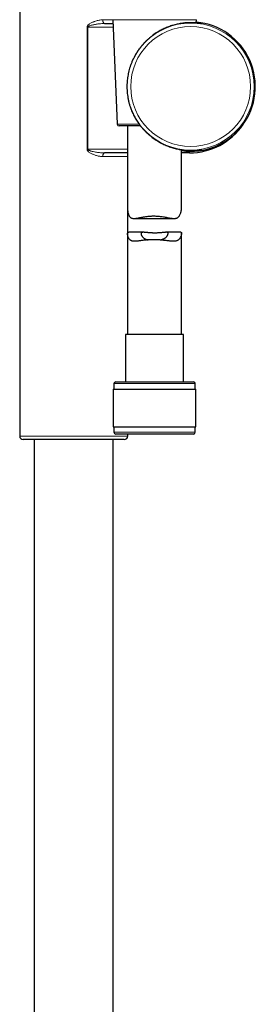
# Model space of a CAD drawing. Header units: millimetres. Extents: x 8 to 2236, y 12 to 2208.
# Tile 150 of 165: x 1582 to 1647, y 1440 to 1713. Entities that reach past the tile are written whole.
import ezdxf

# ---------------------------------------------------------------- set-up
doc = ezdxf.new("R2010")
doc.units = ezdxf.units.MM

msp = doc.modelspace()

# ---------------------------------------------------------------- linework, layer by layer
at = {"color": 7, "linetype": 'Continuous', "lineweight": 30}
for p, q in [((1581.72, 1717.68), (1581.72, 1597.68)), ((1607.54, 1713.2), (1608.8, 1684.2)), ((1630.76, 1712.32), (1630.8, 1713.2)), ((1605.3, 1712.15), (1607.59, 1712.15)), ((1615.27, 1683.72), (1609.3, 1683.72)), ((1611.67, 1683.72), (1611.67, 1660.63)), ((1611.67, 1676.23), (1605.3, 1676.23)), ((1626.67, 1660.89), (1626.67, 1677.11)), ((1628.86, 1676.23), (1626.67, 1676.23)), ((1611.72, 1654.03), (1611.72, 1660.08)), ((1613.43, 1658.04), (1624.59, 1658.04)), ((1611.67, 1653.75), (1611.67, 1625.84)), ((1616.08, 1654.21), (1612.02, 1654.21)), ((1626.45, 1654.21), (1622.39, 1654.21)), ((1626.67, 1625.84), (1626.67, 1653.93)), ((1611.12, 1625.84), (1611.12, 1612.72)), ((1627.22, 1625.84), (1611.12, 1625.84)), ((1627.22, 1612.72), (1627.22, 1625.84)), ((1607.87, 1612.22), (1607.87, 1610.72)), ((1608.37, 1612.72), (1629.97, 1612.72)), ((1630.47, 1610.72), (1630.47, 1612.22)), ((1607.7, 1610.72), (1607.7, 1600.22)), ((1607.7, 1610.72), (1630.65, 1610.72)), ((1630.65, 1600.22), (1630.65, 1610.72)), ((1607.7, 1600.22), (1630.65, 1600.22)), ((1607.87, 1600.22), (1607.87, 1598.72)), ((1630.47, 1598.72), (1630.47, 1600.22)), ((1610.72, 1596.68), (1582.72, 1596.68)), ((1585.77, 1596.68), (1585.77, 1430.33)), ((1607.67, 1429.89), (1607.67, 1596.68)), ((1618.83, 1598.22), (1608.37, 1598.22)), ((1611.72, 1597.68), (1611.72, 1598.22)), ((1629.97, 1598.22), (1618.83, 1598.22))]:
    msp.add_line(p, q, dxfattribs=at)
at = {"color": 252, "linetype": 'Continuous', "lineweight": 0}
for p, q in [((1604.77, 1713.15), (1607.54, 1713.15)), ((1630.8, 1713.2), (1607.54, 1713.2)), ((1600.44, 1677.23), (1600.44, 1711.15)), ((1600.68, 1711.15), (1600.44, 1711.15)), ((1607.63, 1711.15), (1600.68, 1711.15)), ((1600.68, 1711.15), (1600.68, 1677.23)), ((1608.8, 1684.2), (1614.9, 1684.2)), ((1600.44, 1677.23), (1600.68, 1677.23)), ((1600.68, 1677.23), (1611.67, 1677.23)), ((1611.67, 1675.23), (1604.77, 1675.23)), ((1628.86, 1676.23), (1628.86, 1676.69)), ((1630.47, 1612.22), (1607.87, 1612.22)), ((1607.87, 1598.72), (1618.81, 1598.72)), ((1618.81, 1598.72), (1630.47, 1598.72)), ((1581.72, 1597.68), (1611.72, 1597.68))]:
    msp.add_line(p, q, dxfattribs=at)
at = {"color": 252, "linetype": 'Continuous', "lineweight": 0, "flags": 128}
for points in [[(1605.3, 1712.15), (1605.24, 1712.16), (1605.17, 1712.18), (1605.11, 1712.21), (1605.05, 1712.26), (1605, 1712.33), (1604.95, 1712.4), (1604.9, 1712.49), (1604.86, 1712.58), (1604.83, 1712.68), (1604.8, 1712.79), (1604.78, 1712.91), (1604.77, 1713.03), (1604.77, 1713.15)], [(1604.77, 1675.23), (1604.77, 1675.35), (1604.78, 1675.47), (1604.8, 1675.58), (1604.83, 1675.69), (1604.86, 1675.8), (1604.9, 1675.89), (1604.95, 1675.98), (1605, 1676.05), (1605.05, 1676.11), (1605.11, 1676.16), (1605.18, 1676.2), (1605.24, 1676.22), (1605.3, 1676.23)]]:
    msp.add_lwpolyline(points, dxfattribs=at)
at = {"color": 252, "linetype": 'Continuous', "lineweight": 0}
for radius in [17.64, 16.64]:
    msp.add_circle((1629.19, 1694.64), radius, dxfattribs=at)
at = {"color": 7, "linetype": 'Continuous', "lineweight": 30}
for centre, radius, start, end in [((1629.19, 1694.64), 17.95, 261.9391, 84.9495), ((1609.3, 1684.22), 0.5, 182.4813, 270), ((1628.86, 1694.19), 17.96, 270, 325.883), ((1608.37, 1612.22), 0.5, 90, 180), ((1629.97, 1612.22), 0.5, 0, 90), ((1608.37, 1598.72), 0.5, 180, 270), ((1629.97, 1598.72), 0.5, 270, 0), ((1582.72, 1597.68), 1, 180, 270), ((1610.72, 1597.68), 1, 270, 0)]:
    msp.add_arc(centre, radius, start, end, dxfattribs=at)
at = {"color": 252, "linetype": 'Continuous', "lineweight": 0}
msp.add_arc((1629.19, 1694.64), 17.95, 261.9391, 84.9495, dxfattribs=at)
for points, knots in [([(1600.44, 1711.15), (1600.44, 1711.19), (1600.44, 1711.26), (1600.48, 1711.37), (1600.53, 1711.48), (1600.62, 1711.61), (1600.75, 1711.75), (1600.91, 1711.88), (1601.12, 1712.04), (1601.4, 1712.21), (1601.74, 1712.39), (1602.09, 1712.55), (1602.44, 1712.68), (1602.83, 1712.82), (1603.27, 1712.95), (1603.75, 1713.05), (1604.22, 1713.12), (1604.56, 1713.15), (1604.74, 1713.15), (1604.77, 1713.15)], [0, 0, 0, 0, 0.019656, 0.039338, 0.063955, 0.088628, 0.128149, 0.16788, 0.207582, 0.281537, 0.355705, 0.430077, 0.504487, 0.578646, 0.679436, 0.780508, 0.881487, 0.982151, 1, 1, 1, 1]), ([(1600.68, 1711.15), (1600.69, 1711.17), (1600.69, 1711.21), (1600.73, 1711.26), (1600.79, 1711.32), (1600.88, 1711.38), (1600.99, 1711.43), (1601.15, 1711.5), (1601.43, 1711.6), (1601.82, 1711.71), (1602.27, 1711.81), (1602.73, 1711.9), (1603.22, 1711.98), (1603.81, 1712.06), (1604.38, 1712.12), (1604.91, 1712.14), (1605.17, 1712.15), (1605.3, 1712.15)], [0, 0, 0, 0, 0.009937, 0.023051, 0.041215, 0.060043, 0.087385, 0.114923, 0.170617, 0.266545, 0.362785, 0.459587, 0.556501, 0.665459, 0.83236, 0.916125, 1, 1, 1, 1]), ([(1630.76, 1712.42), (1630.87, 1712.41), (1631.09, 1712.39), (1631.37, 1712.35), (1631.63, 1712.31), (1631.84, 1712.27), (1632.01, 1712.24), (1632.14, 1712.21), (1632.23, 1712.19), (1632.3, 1712.17), (1632.34, 1712.16), (1632.35, 1712.15), (1632.33, 1712.15), (1632.27, 1712.16), (1632.18, 1712.17), (1632.06, 1712.18), (1631.92, 1712.2), (1631.76, 1712.22), (1631.55, 1712.24), (1631.3, 1712.27), (1631, 1712.3), (1630.7, 1712.32), (1630.45, 1712.34), (1630.28, 1712.35), (1630.23, 1712.35)], [0, 0, 0, 0, 0.0502303, 0.1012316, 0.1522716, 0.2032716, 0.2488543, 0.2944659, 0.3400477, 0.3818427, 0.4236609, 0.4654556, 0.5245829, 0.5697913, 0.6150293, 0.6602384, 0.7016771, 0.7431378, 0.7845772, 0.8431667, 0.8892801, 0.9354222, 0.981536, 1, 1, 1, 1]), ([(1604.77, 1675.23), (1604.63, 1675.23), (1604.35, 1675.24), (1603.93, 1675.29), (1603.51, 1675.37), (1603.08, 1675.48), (1602.67, 1675.61), (1602.27, 1675.76), (1601.9, 1675.92), (1601.54, 1676.09), (1601.2, 1676.28), (1600.95, 1676.46), (1600.77, 1676.61), (1600.65, 1676.73), (1600.55, 1676.87), (1600.48, 1677), (1600.45, 1677.11), (1600.44, 1677.18), (1600.44, 1677.22), (1600.44, 1677.23)], [0, 0, 0, 0, 0.089957, 0.180221, 0.270677, 0.361104, 0.451197, 0.53119, 0.611236, 0.691192, 0.763166, 0.835049, 0.866382, 0.897691, 0.930069, 0.962304, 0.978698, 0.995079, 1, 1, 1, 1]), ([(1605.3, 1676.23), (1605.12, 1676.23), (1604.75, 1676.24), (1604.18, 1676.28), (1603.62, 1676.34), (1603.04, 1676.42), (1602.45, 1676.53), (1601.93, 1676.64), (1601.51, 1676.75), (1601.2, 1676.85), (1600.96, 1676.95), (1600.81, 1677.04), (1600.73, 1677.11), (1600.7, 1677.17), (1600.69, 1677.2), (1600.68, 1677.22), (1600.68, 1677.23)], [0, 0, 0, 0, 0.118085, 0.236485, 0.355653, 0.475024, 0.600765, 0.726771, 0.79876, 0.870947, 0.928336, 0.952845, 0.977989, 0.989246, 0.997306, 1, 1, 1, 1]), ([(1630.56, 1676.95), (1630.61, 1676.95), (1630.78, 1676.96), (1631.04, 1676.99), (1631.34, 1677.01), (1631.6, 1677.04), (1631.83, 1677.07), (1632.02, 1677.09), (1632.16, 1677.11), (1632.27, 1677.12), (1632.33, 1677.13), (1632.35, 1677.13), (1632.35, 1677.12), (1632.31, 1677.11), (1632.25, 1677.09), (1632.16, 1677.07), (1632.02, 1677.04), (1631.84, 1677.01), (1631.65, 1676.97), (1631.44, 1676.94), (1631.2, 1676.91), (1630.95, 1676.88), (1630.64, 1676.84), (1630.27, 1676.81), (1629.83, 1676.78), (1629.37, 1676.77), (1629.03, 1676.77), (1628.87, 1676.77)], [0, 0, 0, 0, 0.019218, 0.060175, 0.103969, 0.147798, 0.191591, 0.236091, 0.28063, 0.325129, 0.363284, 0.401464, 0.439618, 0.474608, 0.509618, 0.544608, 0.594102, 0.632198, 0.670317, 0.708413, 0.743312, 0.778228, 0.813127, 0.862454, 0.9079, 0.95395, 1, 1, 1, 1])]:
    msp.add_open_spline(points, degree=3, knots=knots, dxfattribs=at)
at = {"color": 7, "linetype": 'Continuous', "lineweight": 30}
for points, knots in [([(1630.23, 1712.35), (1630.17, 1712.35), (1630.01, 1712.36), (1629.71, 1712.37), (1629.3, 1712.37), (1628.83, 1712.36), (1628.32, 1712.34), (1627.83, 1712.31), (1627.32, 1712.26), (1626.8, 1712.19), (1626.26, 1712.1), (1625.7, 1712), (1625.13, 1711.87), (1624.55, 1711.72), (1623.96, 1711.55), (1623.37, 1711.35), (1622.77, 1711.13), (1622.17, 1710.88), (1621.58, 1710.61), (1621.01, 1710.33), (1620.45, 1710.02), (1619.89, 1709.69), (1619.35, 1709.34), (1618.81, 1708.97), (1618.24, 1708.53), (1617.62, 1708.03), (1616.98, 1707.45), (1616.36, 1706.83), (1615.77, 1706.18), (1615.22, 1705.51), (1614.7, 1704.81), (1614.22, 1704.08), (1613.77, 1703.33), (1613.36, 1702.56), (1612.98, 1701.76), (1612.65, 1700.95), (1612.37, 1700.16), (1612.13, 1699.4), (1611.95, 1698.67), (1611.79, 1697.93), (1611.66, 1697.18), (1611.57, 1696.41), (1611.51, 1695.64), (1611.48, 1694.86), (1611.49, 1694.05), (1611.54, 1693.2), (1611.63, 1692.32), (1611.77, 1691.45), (1611.95, 1690.57), (1612.18, 1689.71), (1612.43, 1688.94), (1612.68, 1688.25), (1612.93, 1687.64), (1613.21, 1687.04), (1613.5, 1686.44), (1613.82, 1685.86), (1614.17, 1685.29), (1614.53, 1684.72), (1614.95, 1684.13), (1615.43, 1683.5), (1615.98, 1682.86), (1616.57, 1682.24), (1617.19, 1681.64), (1617.84, 1681.07), (1618.47, 1680.56), (1619.08, 1680.12), (1619.65, 1679.74), (1620.24, 1679.38), (1620.84, 1679.04), (1621.46, 1678.72), (1622.08, 1678.44), (1622.7, 1678.18), (1623.31, 1677.95), (1623.93, 1677.74), (1624.55, 1677.56), (1625.16, 1677.4), (1625.75, 1677.27), (1626.3, 1677.17), (1626.82, 1677.09), (1627.32, 1677.02), (1627.81, 1676.98), (1628.29, 1676.94), (1628.75, 1676.92), (1629.19, 1676.91), (1629.61, 1676.91), (1630.01, 1676.92), (1630.32, 1676.93), (1630.5, 1676.95), (1630.56, 1676.95)], [0, 0, 0, 0, 0.005195, 0.014427, 0.023655, 0.036702, 0.047903, 0.058291, 0.068686, 0.079074, 0.089611, 0.100157, 0.110694, 0.121242, 0.131799, 0.142347, 0.153058, 0.163778, 0.17449, 0.18478, 0.195077, 0.205368, 0.215781, 0.226201, 0.236615, 0.250392, 0.264345, 0.278299, 0.292387, 0.306476, 0.320564, 0.3346, 0.348788, 0.362977, 0.377275, 0.391573, 0.40586, 0.417907, 0.430028, 0.442149, 0.454418, 0.466687, 0.479112, 0.491538, 0.504051, 0.518082, 0.532289, 0.546496, 0.560843, 0.575191, 0.589542, 0.600196, 0.610893, 0.621591, 0.632368, 0.643146, 0.654005, 0.664864, 0.675767, 0.689324, 0.703035, 0.716746, 0.730584, 0.744421, 0.75827, 0.769299, 0.780335, 0.791363, 0.802544, 0.813734, 0.824914, 0.835894, 0.846883, 0.857862, 0.869026, 0.880201, 0.891365, 0.901422, 0.911487, 0.921544, 0.931735, 0.941933, 0.952125, 0.962641, 0.973165, 0.983682, 0.994337, 1, 1, 1, 1]), ([(1632.2, 1712.17), (1632.2, 1712.17), (1632.19, 1712.17), (1632.18, 1712.17), (1632.16, 1712.17), (1632.12, 1712.18), (1632.07, 1712.18), (1632, 1712.19), (1631.92, 1712.2), (1631.83, 1712.21), (1631.72, 1712.22), (1631.6, 1712.24), (1631.47, 1712.25), (1631.32, 1712.27), (1631.16, 1712.28), (1630.98, 1712.3), (1630.8, 1712.31), (1630.6, 1712.33), (1630.41, 1712.34), (1630.28, 1712.35), (1630.22, 1712.35)], [0, 0, 0, 0, 0.025821, 0.063214, 0.106795, 0.155983, 0.209618, 0.267154, 0.322034, 0.379955, 0.439979, 0.501563, 0.56428, 0.6278, 0.691864, 0.756262, 0.82082, 0.885373, 0.949796, 1, 1, 1, 1]), ([(1628.87, 1676.77), (1628.69, 1676.77), (1628.34, 1676.78), (1627.77, 1676.81), (1627.27, 1676.85), (1626.9, 1676.9), (1626.73, 1676.92), (1626.67, 1676.93)], [0, 0, 0, 0, 0.261523, 0.523042, 0.785107, 0.927115, 1, 1, 1, 1]), ([(1630.55, 1676.95), (1630.6, 1676.95), (1630.73, 1676.96), (1630.91, 1676.97), (1631.09, 1676.99), (1631.25, 1677), (1631.41, 1677.02), (1631.55, 1677.04), (1631.67, 1677.05), (1631.79, 1677.06), (1631.89, 1677.08), (1631.98, 1677.09), (1632.05, 1677.1), (1632.11, 1677.1), (1632.15, 1677.11), (1632.17, 1677.11), (1632.19, 1677.11), (1632.19, 1677.11), (1632.19, 1677.11)], [0, 0, 0, 0, 0.062571, 0.134477, 0.206253, 0.278013, 0.349346, 0.41987, 0.489233, 0.558454, 0.628557, 0.697469, 0.764784, 0.823143, 0.873766, 0.924771, 0.971007, 1, 1, 1, 1]), ([(1611.67, 1660.63), (1611.67, 1660.62), (1611.67, 1660.52), (1611.68, 1660.3), (1611.73, 1659.92), (1611.82, 1659.52), (1611.94, 1659.14), (1612.07, 1658.85), (1612.21, 1658.62), (1612.35, 1658.44), (1612.5, 1658.29), (1612.68, 1658.18), (1612.88, 1658.1), (1613.1, 1658.06), (1613.34, 1658.04), (1613.61, 1658.04), (1613.9, 1658.07), (1614.23, 1658.11), (1614.56, 1658.17), (1614.91, 1658.24), (1615.27, 1658.31), (1615.66, 1658.39), (1616.07, 1658.47), (1616.49, 1658.54), (1616.92, 1658.6), (1617.34, 1658.65), (1617.74, 1658.69), (1618.14, 1658.72), (1618.53, 1658.73), (1618.8, 1658.74), (1618.93, 1658.74)], [0, 0, 0, 0, 0.002602, 0.048954, 0.095553, 0.158245, 0.205664, 0.253287, 0.284464, 0.315808, 0.3474, 0.379316, 0.410551, 0.44208, 0.47387, 0.505871, 0.542287, 0.578075, 0.614022, 0.648762, 0.683615, 0.721549, 0.759058, 0.796707, 0.833579, 0.870599, 0.902781, 0.935071, 0.967477, 1, 1, 1, 1]), ([(1618.93, 1658.74), (1619.13, 1658.73), (1619.53, 1658.73), (1620.13, 1658.69), (1620.73, 1658.63), (1621.32, 1658.55), (1621.88, 1658.46), (1622.43, 1658.36), (1622.96, 1658.25), (1623.42, 1658.17), (1623.82, 1658.1), (1624.16, 1658.06), (1624.49, 1658.04), (1624.77, 1658.04), (1625.01, 1658.07), (1625.22, 1658.11), (1625.41, 1658.18), (1625.59, 1658.28), (1625.74, 1658.41), (1625.89, 1658.55), (1626.01, 1658.72), (1626.15, 1658.94), (1626.3, 1659.24), (1626.43, 1659.58), (1626.52, 1659.91), (1626.59, 1660.22), (1626.64, 1660.51), (1626.67, 1660.73), (1626.67, 1660.85), (1626.67, 1660.89)], [0, 0, 0, 0, 0.046261, 0.093272, 0.140658, 0.188791, 0.235186, 0.281874, 0.328996, 0.376715, 0.411348, 0.446135, 0.481117, 0.516341, 0.542516, 0.568847, 0.59537, 0.622109, 0.648259, 0.674588, 0.70106, 0.727635, 0.774011, 0.820603, 0.860397, 0.90027, 0.939281, 0.978491, 1, 1, 1, 1]), ([(1618.93, 1652.16), (1618.73, 1652.15), (1618.32, 1652.15), (1617.71, 1652.12), (1617.1, 1652.08), (1616.59, 1652.03), (1616.12, 1651.98), (1615.71, 1651.92), (1615.26, 1651.87), (1614.82, 1651.81), (1614.4, 1651.76), (1614.03, 1651.73), (1613.69, 1651.71), (1613.36, 1651.72), (1613.08, 1651.75), (1612.84, 1651.81), (1612.63, 1651.9), (1612.45, 1652.01), (1612.28, 1652.16), (1612.12, 1652.35), (1611.98, 1652.57), (1611.87, 1652.81), (1611.78, 1653.07), (1611.72, 1653.31), (1611.68, 1653.53), (1611.67, 1653.72), (1611.67, 1653.89), (1611.7, 1654.02), (1611.76, 1654.11), (1611.84, 1654.18), (1611.92, 1654.2), (1611.99, 1654.2), (1612.02, 1654.2)], [0, 0, 0, 0, 0.042451, 0.08555, 0.128975, 0.173059, 0.199807, 0.234705, 0.269756, 0.307645, 0.34574, 0.379271, 0.412975, 0.446893, 0.481062, 0.509544, 0.538234, 0.567168, 0.596333, 0.629097, 0.663241, 0.697523, 0.733111, 0.770605, 0.800604, 0.83071, 0.860996, 0.891541, 0.92168, 0.952101, 0.982803, 1, 1, 1, 1]), ([(1620.69, 1652.08), (1620.73, 1652.09), (1620.85, 1652.11), (1621.05, 1652.16), (1621.28, 1652.23), (1621.49, 1652.31), (1621.7, 1652.41), (1621.9, 1652.52), (1622.09, 1652.64), (1622.28, 1652.79), (1622.46, 1652.97), (1622.61, 1653.15), (1622.72, 1653.33), (1622.81, 1653.49), (1622.87, 1653.63), (1622.91, 1653.77), (1622.92, 1653.88), (1622.92, 1653.97), (1622.89, 1654.04), (1622.85, 1654.1), (1622.78, 1654.14), (1622.7, 1654.18), (1622.6, 1654.2), (1622.48, 1654.21), (1622.35, 1654.21), (1622.19, 1654.2), (1622.02, 1654.19), (1621.82, 1654.17), (1621.61, 1654.15), (1621.38, 1654.12), (1621.13, 1654.09), (1620.86, 1654.07), (1620.57, 1654.05), (1620.28, 1654.03), (1619.97, 1654.01), (1619.66, 1654), (1619.34, 1654), (1619.03, 1654), (1618.72, 1654.01), (1618.41, 1654.02), (1618.11, 1654.04), (1617.82, 1654.06), (1617.53, 1654.08), (1617.26, 1654.11), (1617, 1654.14), (1616.75, 1654.16), (1616.52, 1654.18), (1616.3, 1654.2), (1616.11, 1654.21), (1615.94, 1654.2), (1615.79, 1654.19), (1615.67, 1654.16), (1615.57, 1654.12), (1615.5, 1654.06), (1615.45, 1653.99), (1615.43, 1653.9), (1615.42, 1653.8), (1615.43, 1653.67), (1615.47, 1653.51), (1615.54, 1653.35), (1615.63, 1653.18), (1615.75, 1653.01), (1615.89, 1652.84), (1616.06, 1652.68), (1616.26, 1652.53), (1616.46, 1652.41), (1616.68, 1652.31), (1616.89, 1652.23), (1617.12, 1652.15), (1617.29, 1652.11), (1617.37, 1652.1)], [0, 0, 0, 0, 0.0065749, 0.0199018, 0.032426, 0.0461663, 0.0600032, 0.0739272, 0.0879378, 0.1058833, 0.1239655, 0.1424349, 0.1610259, 0.1764354, 0.1920185, 0.2076984, 0.2235991, 0.2363523, 0.2491992, 0.2621392, 0.2751811, 0.2879296, 0.3007713, 0.3136989, 0.3267154, 0.3399506, 0.3532715, 0.3666712, 0.3801534, 0.3946438, 0.4092293, 0.4240112, 0.4388948, 0.4538384, 0.4688901, 0.4841112, 0.4995657, 0.5141761, 0.5288901, 0.5437637, 0.5588548, 0.573433, 0.5881096, 0.6029366, 0.6179687, 0.6328944, 0.6479258, 0.6631258, 0.6785618, 0.6931061, 0.7077687, 0.7226254, 0.7377555, 0.7509159, 0.7641835, 0.7775525, 0.7910269, 0.8075989, 0.8243036, 0.8413559, 0.8585082, 0.8756417, 0.8928746, 0.9104477, 0.9281564, 0.943676, 0.9579874, 0.9724001, 0.9855663, 1, 1, 1, 1]), ([(1626.45, 1654.2), (1626.47, 1654.2), (1626.53, 1654.2), (1626.59, 1654.18), (1626.64, 1654.12), (1626.67, 1654.03), (1626.67, 1653.92), (1626.66, 1653.77), (1626.62, 1653.58), (1626.56, 1653.35), (1626.47, 1653.09), (1626.35, 1652.83), (1626.22, 1652.6), (1626.06, 1652.37), (1625.88, 1652.18), (1625.68, 1652.02), (1625.46, 1651.9), (1625.22, 1651.81), (1624.95, 1651.75), (1624.66, 1651.72), (1624.35, 1651.71), (1624.03, 1651.72), (1623.64, 1651.75), (1623.18, 1651.8), (1622.64, 1651.87), (1622.07, 1651.94), (1621.55, 1652), (1621.09, 1652.05), (1620.73, 1652.08), (1620.39, 1652.11), (1620.07, 1652.12), (1619.75, 1652.14), (1619.37, 1652.15), (1619.1, 1652.15), (1618.93, 1652.16)], [0, 0, 0, 0, 0.018811, 0.04726, 0.075925, 0.104056, 0.132419, 0.161023, 0.18982, 0.227221, 0.264787, 0.299256, 0.333122, 0.367103, 0.400553, 0.430763, 0.461213, 0.491958, 0.522975, 0.553094, 0.5834, 0.613872, 0.644486, 0.687587, 0.731312, 0.775342, 0.819998, 0.847609, 0.875299, 0.89777, 0.920241, 0.942896, 0.965551, 1, 1, 1, 1])]:
    msp.add_open_spline(points, degree=3, knots=knots, dxfattribs=at)

doc.saveas('drawing.dxf')
